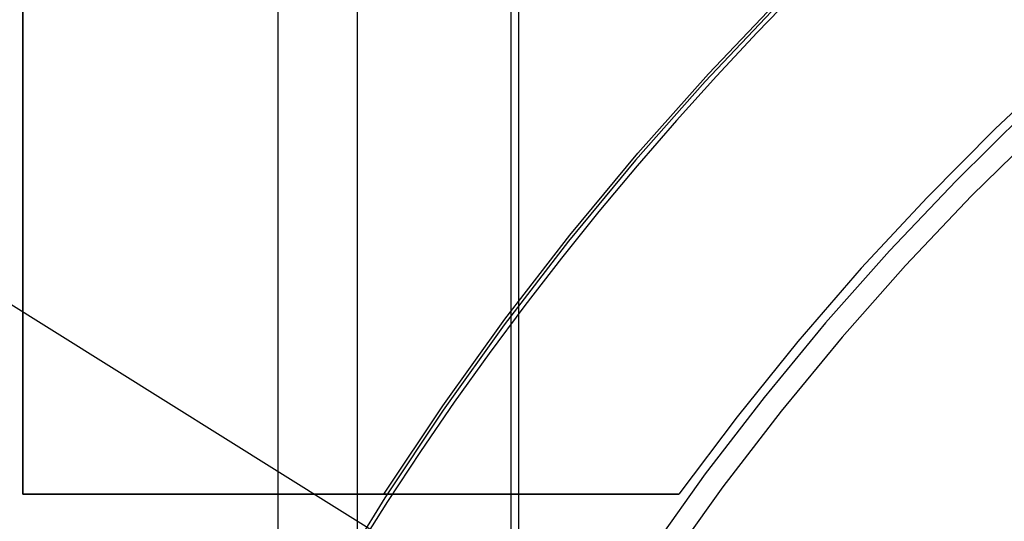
# Model space of a CAD drawing. Header units: millimetres. Extents: x 6038 to 7358, y -8545 to -7225.
# Tile 139 of 256: x 6674.29 to 6682.36, y -7871.39 to -7867.28. Entities that reach past the tile are written whole.
import ezdxf

# ---------------------------------------------------------------- set-up
doc = ezdxf.new("R2010")
doc.units = ezdxf.units.MM
doc.layers.add('luz', color=7, linetype='Continuous')

msp = doc.modelspace()

# ---------------------------------------------------------------- linework, layer by layer
at = {"color": 7, "true_color": 0xffffff}
for p, q in [((6676.4073, -7846.7189, 105.1), (6676.4073, -7922.6142, 105.1)), ((6677.0556, -7850.0536, 51.1), (6677.0556, -7919.2794, 51.1)), ((6678.3164, -7850.0255, 199.6), (6678.3164, -7919.3075, 199.6)), ((6678.3791, -7850.1342, 200.6), (6678.3791, -7919.1988, 200.6)), ((6674.3164, -7865.0451, 212.0594), (6674.3164, -7871.1665, 212.0594)), ((6674.3164, -7871.1665, 218.0594), (6674.3164, -7865.0451, 218.0594)), ((6674.3164, -7871.1665, 215.0594), (6674.3164, -7865.0451, 215.0594)), ((6674.3164, -7871.1665, 218.0594), (6674.3164, -7865.0451, 218.0594)), ((6674.3164, -7865.0451, 212.0594), (6674.3164, -7871.1665, 212.0594)), ((6680.6788, -7867.03, 142.1555), (6680.3372, -7867.3818, 142.1555)), ((6680.6788, -7867.03, 142.1555), (6680.3372, -7867.3818, 142.1555)), ((6679.9361, -7867.7205, 218.0594), (6680.5382, -7867.0899, 218.0594)), ((6679.9361, -7867.7205, 218.0594), (6680.5382, -7867.0899, 218.0594)), ((6680.5033, -7867.1583, 108.2342), (6679.9096, -7867.7836, 108.2342)), ((6680.5033, -7867.1583, 125.1948), (6679.9096, -7867.7836, 125.1948)), ((6680.5033, -7867.1583, 108.2342), (6679.9096, -7867.7836, 108.2342)), ((6680.3372, -7867.3818, 142.1555), (6680.0021, -7867.7399, 142.1555)), ((6680.3372, -7867.3818, 142.1555), (6680.0021, -7867.7399, 142.1555)), ((6682.8666, -7867.6282, 212.0594), (6682.2882, -7868.1711, 212.0594)), ((6682.8666, -7867.6282, 212.0594), (6682.2882, -7868.1711, 212.0594)), ((6679.3564, -7868.3717, 218.0594), (6679.9361, -7867.7205, 218.0594)), ((6679.3564, -7868.3717, 218.0594), (6679.9361, -7867.7205, 218.0594)), ((6680.0021, -7867.7399, 142.1555), (6679.6738, -7868.1042, 142.1555)), ((6680.0021, -7867.7399, 142.1555), (6679.6738, -7868.1042, 142.1555)), ((6679.9096, -7867.7836, 108.2342), (6679.3378, -7868.429, 108.2342)), ((6679.9096, -7867.7836, 125.1948), (6679.3378, -7868.429, 125.1948)), ((6679.9096, -7867.7836, 108.2342), (6679.3378, -7868.429, 108.2342)), ((6682.5314, -7868.0422, 144.2078), (6681.967, -7868.597, 144.2078)), ((6674.3164, -7868.1058, 218.0594), (6674.3164, -7868.1058, 212.0594)), ((6679.6738, -7868.1042, 142.1555), (6679.3523, -7868.4746, 142.1555)), ((6679.6738, -7868.1042, 142.1555), (6679.3523, -7868.4746, 142.1555)), ((6682.2882, -7868.1711, 212.0594), (6681.7288, -7868.7337, 212.0594)), ((6682.2882, -7868.1711, 212.0594), (6681.7288, -7868.7337, 212.0594)), ((6682.6543, -7868.1717, 144.2), (6682.0943, -7868.7221, 144.2)), ((6682.6543, -7868.1717, 144.2), (6682.0943, -7868.7221, 144.2)), ((6678.7997, -7869.0428, 218.0594), (6679.3564, -7868.3717, 218.0594)), ((6678.7997, -7869.0428, 218.0594), (6679.3564, -7868.3717, 218.0594)), ((6679.3378, -7868.429, 108.2342), (6678.7887, -7869.0937, 108.2342)), ((6679.3378, -7868.429, 125.1948), (6678.7887, -7869.0937, 125.1948)), ((6679.3378, -7868.429, 108.2342), (6678.7887, -7869.0937, 108.2342)), ((6679.3523, -7868.4746, 142.1555), (6679.0379, -7868.8509, 142.1555)), ((6679.3523, -7868.4746, 142.1555), (6679.0379, -7868.8509, 142.1555)), ((6681.967, -7868.597, 144.2078), (6681.4221, -7869.1709, 144.2078)), ((6682.0943, -7868.7221, 144.2), (6681.5537, -7869.2915, 144.2)), ((6682.0943, -7868.7221, 144.2), (6681.5537, -7869.2915, 144.2)), ((6681.7288, -7868.7337, 212.0594), (6681.1892, -7869.3152, 212.0594)), ((6681.7288, -7868.7337, 212.0594), (6681.1892, -7869.3152, 212.0594)), ((6679.0379, -7868.8509, 142.1555), (6678.7305, -7869.2329, 142.1555)), ((6679.0379, -7868.8509, 142.1555), (6678.7305, -7869.2329, 142.1555)), ((6678.2668, -7869.7328, 218.0594), (6678.7997, -7869.0428, 218.0594)), ((6678.2668, -7869.7328, 218.0594), (6678.7997, -7869.0428, 218.0594)), ((6678.7887, -7869.0937, 108.2342), (6678.2628, -7869.777, 108.2342)), ((6678.7887, -7869.0937, 125.1948), (6678.2628, -7869.777, 125.1948)), ((6678.7887, -7869.0937, 108.2342), (6678.2628, -7869.777, 108.2342)), ((6681.4221, -7869.1709, 144.2078), (6680.8973, -7869.7632, 144.2078)), ((6678.7305, -7869.2329, 142.1555), (6678.4305, -7869.6207, 142.1555)), ((6678.7305, -7869.2329, 142.1555), (6678.4305, -7869.6207, 142.1555)), ((6681.5537, -7869.2915, 144.2), (6681.033, -7869.8793, 144.2)), ((6681.5537, -7869.2915, 144.2), (6681.033, -7869.8793, 144.2)), ((6681.1892, -7869.3152, 212.0594), (6680.67, -7869.915, 212.0594)), ((6681.1892, -7869.3152, 212.0594), (6680.67, -7869.915, 212.0594)), ((6678.4305, -7869.6207, 142.1555), (6678.1378, -7870.0139, 142.1555)), ((6678.4305, -7869.6207, 142.1555), (6678.1378, -7870.0139, 142.1555)), ((6677.7583, -7870.441, 218.0594), (6678.2668, -7869.7328, 218.0594)), ((6677.7583, -7870.441, 218.0594), (6678.2668, -7869.7328, 218.0594)), ((6678.2628, -7869.777, 108.2342), (6677.7608, -7870.4781, 108.2342)), ((6678.2628, -7869.777, 125.1948), (6677.7608, -7870.4781, 125.1948)), ((6678.2628, -7869.777, 108.2342), (6677.7608, -7870.4781, 108.2342)), ((6680.8973, -7869.7632, 144.2078), (6680.3933, -7870.3733, 144.2078)), ((6680.67, -7869.915, 212.0594), (6680.1718, -7870.5324, 212.0594)), ((6680.67, -7869.915, 212.0594), (6680.1718, -7870.5324, 212.0594)), ((6681.033, -7869.8793, 144.2), (6680.5329, -7870.4847, 144.2)), ((6681.033, -7869.8793, 144.2), (6680.5329, -7870.4847, 144.2)), ((6678.1378, -7870.0139, 142.1555), (6677.8526, -7870.4126, 142.1555)), ((6678.1378, -7870.0139, 142.1555), (6677.8526, -7870.4126, 142.1555)), ((6677.8526, -7870.4126, 142.1555), (6677.5751, -7870.8165, 142.1555)), ((6677.8526, -7870.4126, 142.1555), (6677.5751, -7870.8165, 142.1555)), ((6680.3933, -7870.3733, 144.2078), (6679.9106, -7871.0005, 144.2078)), ((6677.2747, -7871.1665, 218.0594), (6677.7583, -7870.441, 218.0594)), ((6677.2747, -7871.1665, 218.0594), (6677.7583, -7870.441, 218.0594)), ((6677.7608, -7870.4781, 108.2342), (6677.2834, -7871.196, 108.2342)), ((6677.7608, -7870.4781, 125.1948), (6677.2834, -7871.196, 125.1948)), ((6677.7608, -7870.4781, 108.2342), (6677.2834, -7871.196, 108.2342)), ((6680.5329, -7870.4847, 144.2), (6680.054, -7871.1069, 144.2)), ((6680.5329, -7870.4847, 144.2), (6680.054, -7871.1069, 144.2)), ((6680.1718, -7870.5324, 212.0594), (6679.6951, -7871.1665, 212.0594)), ((6680.1718, -7870.5324, 212.0594), (6679.6951, -7871.1665, 212.0594)), ((6677.5751, -7870.8165, 142.1555), (6677.3053, -7871.2256, 142.1555)), ((6677.5751, -7870.8165, 142.1555), (6677.3053, -7871.2256, 142.1555)), ((6679.9106, -7871.0005, 144.2078), (6679.4499, -7871.6439, 144.2078)), ((6680.054, -7871.1069, 144.2), (6679.5968, -7871.7454, 144.2)), ((6680.054, -7871.1069, 144.2), (6679.5968, -7871.7454, 144.2)), ((6674.3164, -7871.1665, 212.0594), (6674.3164, -7871.1665, 218.0594)), ((6674.3164, -7871.1665, 212.0594), (6674.3164, -7871.1665, 218.0594)), ((6674.3164, -7871.1665, 212.0594), (6679.6951, -7871.1665, 212.0594)), ((6677.2747, -7871.1665, 218.0594), (6674.3164, -7871.1665, 218.0594)), ((6677.8242, -7871.1665, 215.0594), (6674.3164, -7871.1665, 215.0594)), ((6677.2747, -7871.1665, 218.0594), (6674.3164, -7871.1665, 218.0594)), ((6674.3164, -7871.1665, 212.0594), (6679.6951, -7871.1665, 212.0594)), ((6677.2834, -7871.196, 108.2342), (6676.8309, -7871.93, 108.2342)), ((6677.2834, -7871.196, 125.1948), (6676.8309, -7871.93, 125.1948)), ((6677.2834, -7871.196, 108.2342), (6676.8309, -7871.93, 108.2342)), ((6677.0057, -7871.1665, 212.0594), (6677.0057, -7871.1665, 218.0594)), ((6677.3053, -7871.2256, 142.1555), (6677.0434, -7871.6396, 142.1555)), ((6677.3053, -7871.2256, 142.1555), (6677.0434, -7871.6396, 142.1555)), ((6677.2822, -7871.1665, 217.7584), (6677.2747, -7871.1665, 218.0594)), ((6677.2822, -7871.1665, 217.7584), (6677.2747, -7871.1665, 218.0594)), ((6677.2999, -7871.1665, 217.4578), (6677.2822, -7871.1665, 217.7584)), ((6677.2999, -7871.1665, 217.4578), (6677.2822, -7871.1665, 217.7584)), ((6677.3279, -7871.1665, 217.158), (6677.2999, -7871.1665, 217.4578)), ((6677.3279, -7871.1665, 217.158), (6677.2999, -7871.1665, 217.4578)), ((6677.3661, -7871.1665, 216.8594), (6677.3279, -7871.1665, 217.158)), ((6677.3661, -7871.1665, 216.8594), (6677.3279, -7871.1665, 217.158)), ((6677.4145, -7871.1665, 216.5622), (6677.3661, -7871.1665, 216.8594)), ((6677.4145, -7871.1665, 216.5622), (6677.3661, -7871.1665, 216.8594)), ((6677.473, -7871.1665, 216.2668), (6677.4145, -7871.1665, 216.5622)), ((6677.473, -7871.1665, 216.2668), (6677.4145, -7871.1665, 216.5622)), ((6677.5415, -7871.1665, 215.9736), (6677.473, -7871.1665, 216.2668)), ((6677.5415, -7871.1665, 215.9736), (6677.473, -7871.1665, 216.2668)), ((6677.6201, -7871.1665, 215.6829), (6677.5415, -7871.1665, 215.9736)), ((6677.6201, -7871.1665, 215.6829), (6677.5415, -7871.1665, 215.9736)), ((6677.7085, -7871.1665, 215.3951), (6677.6201, -7871.1665, 215.6829)), ((6677.7085, -7871.1665, 215.3951), (6677.6201, -7871.1665, 215.6829)), ((6677.8067, -7871.1665, 215.1105), (6677.7085, -7871.1665, 215.3951)), ((6677.8067, -7871.1665, 215.1105), (6677.7085, -7871.1665, 215.3951)), ((6677.9145, -7871.1665, 214.8293), (6677.8067, -7871.1665, 215.1105)), ((6677.9145, -7871.1665, 214.8293), (6677.8067, -7871.1665, 215.1105)), ((6678.0319, -7871.1665, 214.5521), (6677.9145, -7871.1665, 214.8293)), ((6678.0319, -7871.1665, 214.5521), (6677.9145, -7871.1665, 214.8293)), ((6678.1587, -7871.1665, 214.279), (6678.0319, -7871.1665, 214.5521)), ((6678.1587, -7871.1665, 214.279), (6678.0319, -7871.1665, 214.5521)), ((6678.2948, -7871.1665, 214.0103), (6678.1587, -7871.1665, 214.279)), ((6678.2948, -7871.1665, 214.0103), (6678.1587, -7871.1665, 214.279)), ((6678.4399, -7871.1665, 213.7465), (6678.2948, -7871.1665, 214.0103)), ((6678.4399, -7871.1665, 213.7465), (6678.2948, -7871.1665, 214.0103)), ((6678.594, -7871.1665, 213.4878), (6678.4399, -7871.1665, 213.7465)), ((6678.594, -7871.1665, 213.4878), (6678.4399, -7871.1665, 213.7465)), ((6678.7568, -7871.1665, 213.2346), (6678.594, -7871.1665, 213.4878)), ((6678.7568, -7871.1665, 213.2346), (6678.594, -7871.1665, 213.4878)), ((6678.9282, -7871.1665, 212.987), (6678.7568, -7871.1665, 213.2346)), ((6678.9282, -7871.1665, 212.987), (6678.7568, -7871.1665, 213.2346)), ((6679.1079, -7871.1665, 212.7454), (6678.9282, -7871.1665, 212.987)), ((6679.1079, -7871.1665, 212.7454), (6678.9282, -7871.1665, 212.987)), ((6679.2958, -7871.1665, 212.5101), (6679.1079, -7871.1665, 212.7454)), ((6679.2958, -7871.1665, 212.5101), (6679.1079, -7871.1665, 212.7454)), ((6679.4916, -7871.1665, 212.2814), (6679.2958, -7871.1665, 212.5101)), ((6679.4916, -7871.1665, 212.2814), (6679.2958, -7871.1665, 212.5101)), ((6679.6951, -7871.1665, 212.0594), (6679.4916, -7871.1665, 212.2814)), ((6679.6951, -7871.1665, 212.0594), (6679.4916, -7871.1665, 212.2814))]:
    msp.add_line(p, q, dxfattribs=at)
at = {"layer": 'luz', "color": 254, "true_color": 0xcad1ee}
for p, q in [((6571.2752, -7805.2903, -34.05), (6825.3575, -7964.0427, -34.05)), ((6571.2752, -7805.2903, -32.55), (6825.3575, -7964.0427, -32.55))]:
    msp.add_line(p, q, dxfattribs=at)

doc.saveas('drawing.dxf')
